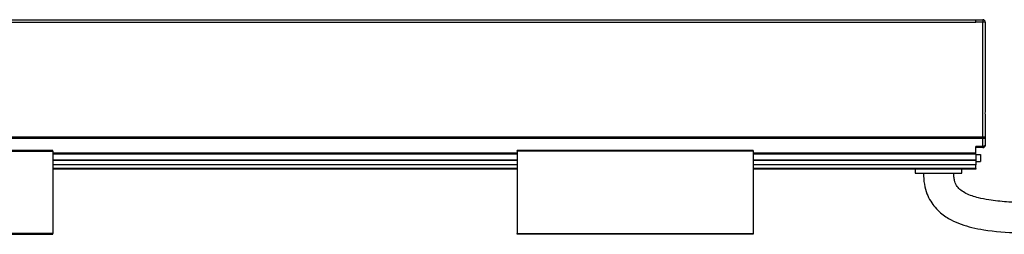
# Model space of a CAD drawing. Header units: millimetres. Extents: x -1015 to 2925, y 357 to 841.
# Tile 7 of 14: x 109 to 320, y 570 to 616. Entities that reach past the tile are written whole.
import ezdxf

# ---------------------------------------------------------------- set-up
doc = ezdxf.new("R2010")
doc.units = ezdxf.units.MM

# ---------------------------------------------------------------- blocks, each defined once
blk = doc.blocks.new('Drawing View2')
at = {"color": 7, "linetype": 'Continuous', "lineweight": 25}
for p, q in [((-284.75, 32.9), (11.25, 32.9)), ((-284.75, 32.4), (11.25, 32.4)), ((11.25, 32.4), (11.25, 32.9)), ((11.25, 32.9), (12.75, 32.9)), ((12.75, 32.4), (11.25, 32.4)), ((12.75, 32.9), (12.75, 32.4)), ((12.75, 7.69), (12.75, 32.4)), ((13.25, 32.4), (12.75, 32.4)), ((13.25, 32.4), (13.25, 14.01)), ((13.25, 11.79), (13.25, 7.69)), ((12.75, 7.69), (-286.25, 7.69)), ((12.75, 7.42), (-286.25, 7.42)), ((13.25, 7.69), (12.75, 7.69)), ((12.75, 7.42), (12.75, 7.69)), ((12.75, 5.74), (12.75, 7.42)), ((13.25, 7.69), (13.25, 6)), ((-186.5, 4.9), (-237, 4.9)), ((-237, 4.7), (-186.5, 4.7)), ((-186.5, 4.7), (-186.5, -12.9)), ((-87, 4.32), (-186.5, 4.32)), ((-36.5, 4.9), (-87, 4.9)), ((-36.5, 4.7), (-87, 4.7)), ((-87, 4.7), (-87, -12.9)), ((-36.5, 4.7), (-36.5, -12.9)), ((11.25, 4.32), (-36.5, 4.32)), ((12.75, 5.74), (11.25, 5.74)), ((11.25, 4.32), (11.25, 5.74)), ((12.75, 5.5), (11.25, 5.5)), ((11.25, 4.06), (11.25, 4.32)), ((12.75, 5.5), (12.75, 5.74)), ((-87, 4.06), (-186.5, 4.06)), ((-87, 2.8), (-186.5, 2.8)), ((-87, 2.7), (-186.5, 2.7)), ((11.25, 4.06), (-36.5, 4.06)), ((11.25, 2.8), (-36.5, 2.8)), ((11.25, 2.7), (-36.5, 2.7)), ((11.25, 4.06), (11.25, 2.8)), ((11.25, 4), (12.25, 4)), ((11.25, 2.7), (11.25, 2.8)), ((11.25, 2.7), (11.25, 1.82)), ((11.25, 2.5), (12.25, 2.5)), ((12.25, 4), (12.25, 2.5)), ((-87, 1.82), (-186.5, 1.82)), ((-87, 1.03), (-186.5, 1.03)), ((-87, 0.9), (-186.5, 0.9)), ((11.25, 1.82), (-36.5, 1.82)), ((11.25, 1.03), (-36.5, 1.03)), ((11.25, 0.9), (-36.5, 0.9)), ((-1.75, 0.9), (-1.75, 0)), ((8.25, 0), (8.25, 0.9)), ((11.25, 1.03), (11.25, 1.82)), ((11.25, 1.03), (11.25, 0.9)), ((-1.75, 0), (8.25, 0)), ((-186.5, -12.9), (-237, -12.9)), ((-237, -13.1), (-186.5, -13.1)), ((-87, -12.9), (-36.5, -12.9)), ((-36.5, -13.1), (-87, -13.1))]:
    blk.add_line(p, q, dxfattribs=at)
at = {"color": 7, "linetype": 'Continuous', "lineweight": 25, "flags": 128}
for points in [[(13.25, 7.69), (13.24, 7.63), (13.21, 7.59), (13.17, 7.54), (13.1, 7.5), (13.03, 7.47), (12.94, 7.44), (12.85, 7.43), (12.75, 7.42)], [(13.25, 6), (13.24, 5.95), (13.21, 5.9), (13.17, 5.85), (13.1, 5.82), (13.03, 5.78), (12.94, 5.76), (12.85, 5.74), (12.75, 5.74)]]:
    blk.add_lwpolyline(points, dxfattribs=at)
at = {"color": 7, "linetype": 'Continuous', "lineweight": 25}
for centre, start, end in [((12.75, 32.4), 0, 90), ((12.75, 6), 270, 0)]:
    blk.add_arc(centre, 0.5, start, end, dxfattribs=at)
for points, knots in [([(13.25, 14.01), (13.25, 13.93), (13.24, 13.84), (13.23, 13.66), (13.22, 13.56), (13.2, 13.28), (13.19, 13.09), (13.19, 12.71), (13.2, 12.52), (13.22, 12.24), (13.23, 12.14), (13.24, 11.96), (13.25, 11.87), (13.25, 11.79)], [0, 0, 0, 0, 0.125, 0.125, 0.25, 0.25, 0.5, 0.5, 0.75, 0.75, 0.875, 0.875, 1, 1, 1, 1]), ([(-186.5, 4.7), (-186.5, 4.72), (-186.5, 4.77), (-186.5, 4.83), (-186.5, 4.87), (-186.5, 4.9), (-186.5, 4.9), (-186.5, 4.9)], [0, 0, 0, 0, 0.213617, 0.427234, 0.64085, 0.854467, 1, 1, 1, 1]), ([(-87, 4.7), (-87, 4.72), (-87, 4.77), (-87, 4.83), (-87, 4.87), (-87, 4.9), (-87, 4.9), (-87, 4.9)], [0, 0, 0, 0, 0.213617, 0.427234, 0.64085, 0.854467, 1, 1, 1, 1]), ([(-36.5, 4.9), (-36.5, 4.9), (-36.5, 4.9), (-36.5, 4.87), (-36.5, 4.83), (-36.5, 4.77), (-36.5, 4.72), (-36.5, 4.7)], [0, 0, 0, 0, 0.145533, 0.35915, 0.572766, 0.786383, 1, 1, 1, 1]), ([(0, 0), (0.04, -0.8), (0.1, -2.29), (0.67, -4.33), (1.48, -5.98), (2.48, -7.37), (3.6, -8.47), (4.79, -9.35), (6.24, -10.2), (8.08, -10.99), (10.42, -11.67), (14.46, -12.46), (20.29, -12.87), (27.78, -12.86), (35.35, -12.57), (42.92, -12.15), (50.48, -11.66), (58.03, -11.15), (64.72, -10.69), (70.5, -10.31), (75.37, -9.99), (80.19, -9.69), (84.96, -9.4), (89.65, -9.14), (94.35, -8.88), (99.35, -8.63), (104.75, -8.37), (110.72, -8.12), (117.29, -7.87), (124.67, -7.62), (132.94, -7.4), (142.18, -7.21), (152.45, -7.08), (159.66, -7.06), (163.45, -7.05)], [0, 0, 0, 0, 0.014003, 0.026257, 0.036998, 0.046241, 0.056228, 0.064572, 0.072254, 0.085839, 0.099719, 0.115056, 0.158334, 0.202328, 0.247049, 0.291653, 0.335805, 0.380518, 0.425061, 0.453846, 0.482522, 0.510972, 0.539067, 0.56668, 0.593689, 0.621927, 0.654883, 0.688856, 0.727297, 0.770552, 0.819006, 0.873081, 0.933243, 1, 1, 1, 1]), ([(163.45, -0.55), (159.94, -0.56), (153.24, -0.57), (143.65, -0.69), (134.95, -0.85), (127.08, -1.05), (119.37, -1.29), (111.91, -1.56), (104.8, -1.86), (98.15, -2.18), (91.6, -2.52), (84.74, -2.9), (77.81, -3.32), (67.7, -3.97), (54.48, -4.88), (40.87, -5.8), (29.99, -6.3), (23.2, -6.4), (17.89, -6.19), (14.51, -5.85), (11.59, -5.28), (9.55, -4.62), (8.05, -3.73), (7.18, -2.89), (6.74, -1.94), (6.53, -0.95), (6.51, -0.34), (6.5, 0)], [0, 0, 0, 0, 0.065725, 0.125487, 0.179707, 0.228773, 0.273042, 0.324303, 0.36856, 0.4064, 0.449091, 0.491516, 0.535049, 0.57926, 0.681277, 0.783267, 0.834896, 0.885275, 0.910567, 0.934449, 0.948698, 0.966315, 0.974316, 0.981247, 0.988615, 0.993571, 1, 1, 1, 1])]:
    blk.add_open_spline(points, degree=3, knots=knots, dxfattribs=at)
for points in [[(-186.5, -13.1), (-186.5, -13.1), (-186.5, -13.09), (-186.5, -13.04), (-186.5, -12.98), (-186.5, -12.93), (-186.5, -12.9)], [(-87, -13.1), (-87, -13.1), (-87, -13.09), (-87, -13.04), (-87, -12.98), (-87, -12.93), (-87, -12.9)], [(-36.5, -12.9), (-36.5, -12.93), (-36.5, -12.98), (-36.5, -13.04), (-36.5, -13.09), (-36.5, -13.1), (-36.5, -13.1)]]:
    blk.add_open_spline(points, degree=3, dxfattribs=at)

msp = doc.modelspace()

# ---------------------------------------------------------------- block references
at = {"color": 7, "linetype": 'Continuous', "lineweight": 25}
msp.add_blockref('Drawing View2', (302.71, 582.94), dxfattribs=at)

doc.saveas('drawing.dxf')
